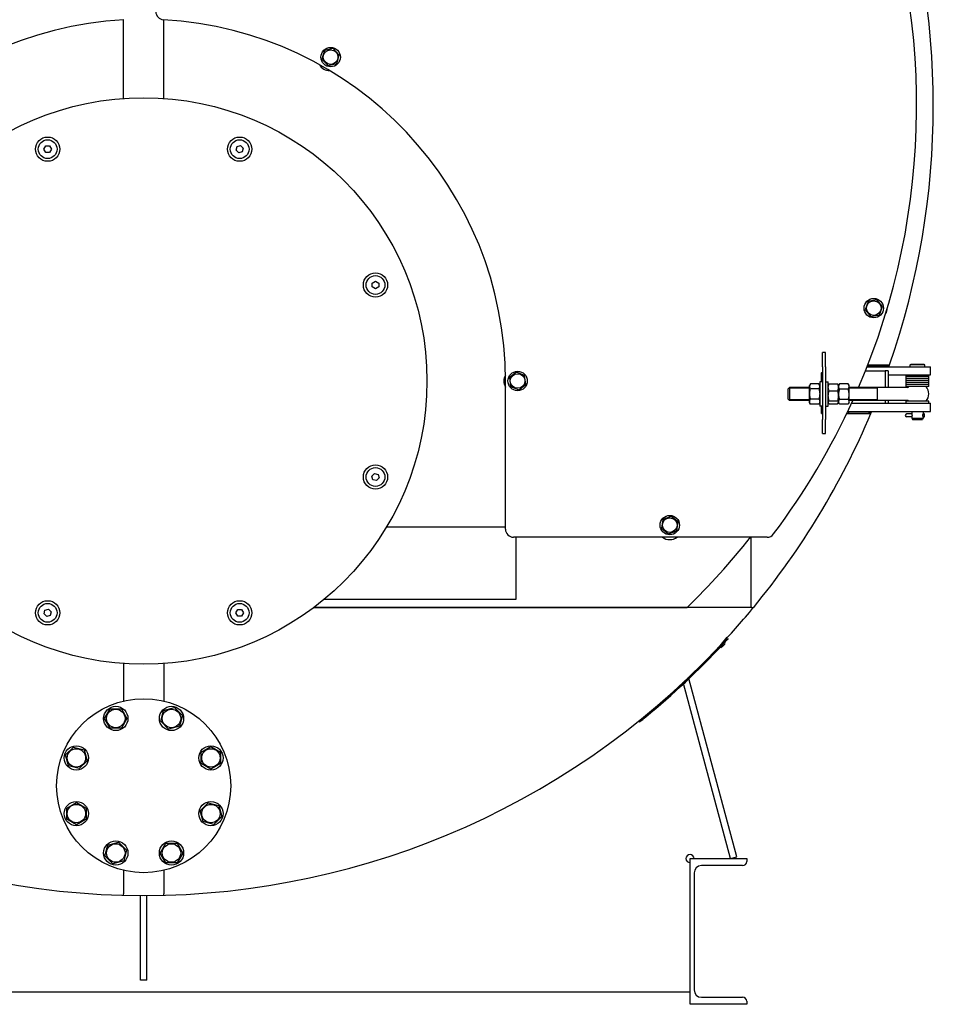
# Model space of a CAD drawing. Header units: millimetres. Extents: x -6676 to 979, y -3974 to 1114.
# Tile 15 of 18: x -153 to 976, y -1114 to 103. Entities that reach past the tile are written whole.
import ezdxf

# ---------------------------------------------------------------- set-up
doc = ezdxf.new("R2010")
doc.units = ezdxf.units.MM
doc.linetypes.add('K5LT_BASIC', pattern=[0])
doc.linetypes.add('K5LT_THIN', pattern=[0])
for name, color, linetype, true_color in [('(c)Креп', 7, 'Continuous', 0xc0c0c0), ('(c)Серый', 7, 'Continuous', 0xc0c0c0), ('(c)Синий', 7, 'Continuous', 0x004080), ('Системный слой (1)', 7, 'Continuous', 0x282828)]:
    doc.layers.add(name, color=color, linetype=linetype, true_color=true_color)

# ---------------------------------------------------------------- blocks, each defined once
blk = doc.blocks.new('U4')
at = {"layer": 'Системный слой (1)', "color": 150, "linetype": 'K5LT_BASIC', "lineweight": 30, "true_color": 0x0080ff}
for p, q in [((956, -345.5), (942, -345.5)), ((970, -345.5), (956, -345.5))]:
    blk.add_line(p, q, dxfattribs=at)
blk = doc.blocks.new('U5')
at = {"layer": 'Системный слой (1)', "color": 150, "linetype": 'K5LT_BASIC', "lineweight": 30, "true_color": 0x0080ff}
for p, q in [((956, -343), (942, -343)), ((970, -343), (956, -343))]:
    blk.add_line(p, q, dxfattribs=at)
blk = doc.blocks.new('U7')
at = {"layer": 'Системный слой (1)', "color": 150, "linetype": 'K5LT_BASIC', "lineweight": 30, "true_color": 0x0080ff}
for start, end in [(19.2008, 19.3256), (340.6744, 340.7992)]:
    blk.add_arc((0, -3.5), 973, start, end, dxfattribs=at)
blk = doc.blocks.new('U8')
at = {"layer": 'Системный слой (1)', "color": 150, "linetype": 'K5LT_BASIC', "lineweight": 30, "true_color": 0x0080ff}
for start, end in [(202.8605, 202.9884), (337.0116, 337.1395)]:
    blk.add_arc((0, -3.5), 973, start, end, dxfattribs=at)
blk = doc.blocks.new('U13')
at = {"layer": '(c)Серый', "color": 150, "linetype": 'K5LT_BASIC', "lineweight": 30, "true_color": 0x0080ff}
for radius, start, end in [(975.5, 219.46, 223.0082), (975.6, 223.3323, 271.4685)]:
    blk.add_arc((0, -3.5), radius, start, end, dxfattribs=at)
blk = doc.blocks.new('U14')
at = {"layer": '(c)Креп', "color": 150, "linetype": 'K5LT_BASIC', "lineweight": 30, "true_color": 0x0080ff}
for p, q in [((835.5, -344.5), (835.5, -359.5)), ((835.5, -359.5), (835.5, -374.5))]:
    blk.add_line(p, q, dxfattribs=at)
blk = doc.blocks.new('U27')
at = {"layer": 'Системный слой (1)', "color": 150, "linetype": 'K5LT_BASIC', "lineweight": 30, "true_color": 0x0080ff}
for p, q in [((956, -350.5), (942, -350.5)), ((970, -350.5), (956, -350.5))]:
    blk.add_line(p, q, dxfattribs=at)
blk = doc.blocks.new('U28')
at = {"layer": 'Системный слой (1)', "color": 150, "linetype": 'K5LT_BASIC', "lineweight": 30, "true_color": 0x0080ff}
for p, q in [((956, -348), (942, -348)), ((970, -348), (956, -348))]:
    blk.add_line(p, q, dxfattribs=at)
blk = doc.blocks.new('U31')
at = {"layer": 'Системный слой (1)', "color": 150, "linetype": 'K5LT_BASIC', "lineweight": 30, "true_color": 0x0080ff}
for p, q in [((956, -348), (942, -348)), ((970, -348), (956, -348))]:
    blk.add_line(p, q, dxfattribs=at)
blk = doc.blocks.new('U32')
at = {"layer": 'Системный слой (1)', "color": 150, "linetype": 'K5LT_BASIC', "lineweight": 30, "true_color": 0x0080ff}
for p, q in [((956, -345.5), (942, -345.5)), ((970, -345.5), (956, -345.5))]:
    blk.add_line(p, q, dxfattribs=at)
blk = doc.blocks.new('U36')
at = {"layer": '(c)Креп', "color": 150, "linetype": 'K5LT_BASIC', "lineweight": 30, "true_color": 0x0080ff}
for p, q in [((858.5, -349.1), (858.5, -349.3)), ((858.5, -349.3), (858.5, -370))]:
    blk.add_line(p, q, dxfattribs=at)
blk = doc.blocks.new('U37')
at = {"layer": '(c)Креп', "color": 150, "linetype": 'K5LT_BASIC', "lineweight": 30, "true_color": 0x0080ff}
for p, q in [((857.2, -367.9), (857.9, -369)), ((857.4, -371.7), (857.2, -371.9)), ((857.7, -371.4), (857.4, -371.7)), ((857.8, -371.1), (857.7, -371.4)), ((858.2, -370), (857.8, -371.1)), ((857.9, -369), (858.2, -370))]:
    blk.add_line(p, q, dxfattribs=at)
blk = doc.blocks.new('U38')
at = {"layer": '(c)Креп', "color": 150, "linetype": 'K5LT_BASIC', "lineweight": 30, "true_color": 0x0080ff}
for p, q in [((845.9, -369.3), (846.5, -368.3)), ((845.9, -370.4), (845.9, -369.3)), ((846.2, -371.1), (845.9, -370.4)), ((846.3, -371.4), (846.2, -371.1)), ((846.6, -371.7), (846.3, -371.4)), ((846.5, -368.3), (846.8, -367.9)), ((846.8, -371.9), (846.6, -371.7))]:
    blk.add_line(p, q, dxfattribs=at)
blk = doc.blocks.new('U43')
at = {"layer": 'Системный слой (1)', "color": 150, "linetype": 'K5LT_BASIC', "lineweight": 30, "true_color": 0x0080ff}
for start, end in [(22.7927, 22.8246), (19.1711, 19.3268), (340.6732, 340.8289)]:
    blk.add_arc((0, -3.5), 974.5, start, end, dxfattribs=at)
blk = doc.blocks.new('U44')
at = {"layer": 'Системный слой (1)', "color": 150, "linetype": 'K5LT_BASIC', "lineweight": 30, "true_color": 0x0080ff}
for start, end in [(22.7791, 22.811), (19.1599, 19.3155), (340.6845, 340.8401)]:
    blk.add_arc((0, -3.5), 975, start, end, dxfattribs=at)
blk = doc.blocks.new('U60')
at = {"layer": 'Системный слой (1)', "color": 150, "linetype": 'K5LT_BASIC', "lineweight": 30, "true_color": 0x0080ff}
for p, q in [((956, -343), (942, -343)), ((970, -343), (956, -343))]:
    blk.add_line(p, q, dxfattribs=at)
blk = doc.blocks.new('U61')
at = {"layer": 'Системный слой (1)', "color": 150, "linetype": 'K5LT_BASIC', "lineweight": 30, "true_color": 0x0080ff}
for p, q in [((956, -340.5), (942, -340.5)), ((970, -340.5), (956, -340.5))]:
    blk.add_line(p, q, dxfattribs=at)
blk = doc.blocks.new('U62')
at = {"layer": '(c)Креп', "color": 150, "linetype": 'K5LT_BASIC', "lineweight": 30, "true_color": 0x0080ff}
for q in [(845.5, -344.5), (845.5, -374.5)]:
    blk.add_line((845.5, -374.5), q, dxfattribs=at)
blk = doc.blocks.new('U67')
at = {"layer": 'Системный слой (1)', "color": 150, "linetype": 'K5LT_BASIC', "lineweight": 30, "true_color": 0x0080ff}
for p, q in [((673.5, -710.5), (673.3, -709.5)), ((732.7, -931.4), (673.7, -711.1))]:
    blk.add_line(p, q, dxfattribs=at)
blk = doc.blocks.new('U68')
at = {"layer": 'Системный слой (1)', "color": 150, "linetype": 'K5LT_BASIC', "lineweight": 30, "true_color": 0x0080ff}
for p, q in [((666.9, -716.8), (666.6, -715.7)), ((725, -933.5), (667.1, -717.4))]:
    blk.add_line(p, q, dxfattribs=at)
blk = doc.blocks.new('U73')
at = {"layer": 'Системный слой (1)', "color": 150, "linetype": 'K5LT_BASIC', "lineweight": 30, "true_color": 0x0080ff}
for p, q in [((956, -340.5), (942, -340.5)), ((970, -340.5), (956, -340.5))]:
    blk.add_line(p, q, dxfattribs=at)
blk = doc.blocks.new('U74')
at = {"layer": 'Системный слой (1)', "color": 150, "linetype": 'K5LT_BASIC', "lineweight": 30, "true_color": 0x0080ff}
for p, q in [((956, -338), (942, -338)), ((970, -338), (956, -338))]:
    blk.add_line(p, q, dxfattribs=at)
blk = doc.blocks.new('U85')
at = {"layer": '(c)Креп', "color": 150, "linetype": 'K5LT_BASIC', "lineweight": 30, "true_color": 0x0080ff}
for p, q in [((822.9, -348.9), (823.8, -346.8)), ((822.9, -351), (822.9, -348.9)), ((823.8, -353.1), (822.9, -351)), ((823.8, -346.8), (823.8, -346.8))]:
    blk.add_line(p, q, dxfattribs=at)
blk = doc.blocks.new('U86')
at = {"layer": '(c)Креп', "color": 150, "linetype": 'K5LT_BASIC', "lineweight": 30, "true_color": 0x0080ff}
for p, q in [((834.2, -346.8), (834.2, -346.8)), ((834.2, -346.8), (835.1, -348.9)), ((835.1, -351), (834.2, -353.1)), ((835.1, -348.9), (835.1, -351))]:
    blk.add_line(p, q, dxfattribs=at)
blk = doc.blocks.new('U90')
at = {"layer": '(c)Серый', "color": 150, "linetype": 'K5LT_BASIC', "lineweight": 30, "true_color": 0x0080ff}
for p, q in [((-210, -623.5), (-671, -623.5)), ((671, -623.5), (210, -623.5))]:
    blk.add_line(p, q, dxfattribs=at)
blk = doc.blocks.new('U91')
at = {"layer": '(c)Серый', "color": 150, "linetype": 'K5LT_BASIC', "lineweight": 30, "true_color": 0x0080ff}
for p, q in [((-708.8, -673), (-710, -673)), ((710, -673), (708.8, -673))]:
    blk.add_line(p, q, dxfattribs=at)
blk = doc.blocks.new('U92')
at = {"layer": 'Системный слой (1)', "color": 150, "linetype": 'K5LT_BASIC', "lineweight": 30, "true_color": 0x0080ff}
for p, q in [((956, -323), (947.6, -323)), ((964.4, -323), (956, -323))]:
    blk.add_line(p, q, dxfattribs=at)
blk = doc.blocks.new('U93')
at = {"layer": 'Системный слой (1)', "color": 150, "linetype": 'K5LT_BASIC', "lineweight": 30, "true_color": 0x0080ff}
for p, q in [((956, -323.6), (947, -323.6)), ((965, -323.6), (956, -323.6))]:
    blk.add_line(p, q, dxfattribs=at)
blk = doc.blocks.new('U94')
at = {"layer": 'Системный слой (1)', "color": 150, "linetype": 'K5LT_BASIC', "lineweight": 30, "true_color": 0x0080ff}
for p, q in [((963, -381), (963, -384)), ((963, -388), (963, -389.4))]:
    blk.add_line(p, q, dxfattribs=at)
blk = doc.blocks.new('U95')
at = {"layer": 'Системный слой (1)', "color": 150, "linetype": 'K5LT_BASIC', "lineweight": 30, "true_color": 0x0080ff}
for p, q in [((949, -381), (949, -384)), ((949, -388), (949, -389.4))]:
    blk.add_line(p, q, dxfattribs=at)
blk = doc.blocks.new('U96')
at = {"layer": 'Системный слой (1)', "color": 150, "linetype": 'K5LT_BASIC', "lineweight": 30, "true_color": 0x0080ff}
for p, q in [((949, -384.2), (949, -384)), ((949, -384), (949.1, -384.2)), ((949.2, -387.2), (949, -387.9)), ((949, -387.9), (949, -387.9)), ((949.1, -384.2), (949.2, -385.1)), ((949.2, -385.1), (949.3, -386)), ((949.3, -386), (949.2, -387.2))]:
    blk.add_line(p, q, dxfattribs=at)
blk = doc.blocks.new('U97')
at = {"layer": 'Системный слой (1)', "color": 150, "linetype": 'K5LT_BASIC', "lineweight": 30, "true_color": 0x0080ff}
for p, q in [((962.7, -386), (962.8, -384.8)), ((962.8, -386.9), (962.7, -386)), ((962.8, -384.8), (963, -384.1)), ((962.9, -387.8), (962.8, -386.9)), ((963, -388), (962.9, -387.8)), ((963, -384.1), (963, -384.2)), ((963, -387.9), (963, -388))]:
    blk.add_line(p, q, dxfattribs=at)
blk = doc.blocks.new('U104')
at = {"layer": 'Системный слой (1)', "color": 150, "linetype": 'K5LT_BASIC', "lineweight": 30, "true_color": 0x0080ff}
for p, q in [((949, -384.2), (949, -384.2)), ((963, -384.2), (963, -384.2))]:
    blk.add_line(p, q, dxfattribs=at)
blk = doc.blocks.new('U105')
at = {"layer": 'Системный слой (1)', "color": 150, "linetype": 'K5LT_BASIC', "lineweight": 30, "true_color": 0x0080ff}
for p, q in [((949, -387.9), (949, -387.9)), ((963, -387.9), (963, -387.9))]:
    blk.add_line(p, q, dxfattribs=at)
blk = doc.blocks.new('U106')
at = {"layer": 'Системный слой (1)', "color": 150, "linetype": 'K5LT_BASIC', "lineweight": 30, "true_color": 0x0080ff}
for p, q in [((949, -384.2), (949, -384.2)), ((949, -387.8), (949, -387.9))]:
    blk.add_line(p, q, dxfattribs=at)
blk = doc.blocks.new('U107')
at = {"layer": 'Системный слой (1)', "color": 150, "linetype": 'K5LT_BASIC', "lineweight": 30, "true_color": 0x0080ff}
for p, q in [((963, -387.9), (963.1, -387.9)), ((963.1, -387.9), (963.3, -387.9)), ((963.3, -387.9), (963.4, -387.9))]:
    blk.add_line(p, q, dxfattribs=at)
blk = doc.blocks.new('U109')
at = {"layer": 'Системный слой (1)', "color": 150, "linetype": 'K5LT_BASIC', "lineweight": 30, "true_color": 0x0080ff}
for p, q in [((717.8, -668.4), (715, -671.5)), ((715, -671.5), (714.5, -672.1))]:
    blk.add_line(p, q, dxfattribs=at)
blk = doc.blocks.new('U113')
at = {"layer": '(c)Креп', "color": 150, "linetype": 'K5LT_BASIC', "lineweight": 30, "true_color": 0x0080ff}
for p, q in [((858.9, -370), (859, -368.2)), ((859.6, -371.8), (858.9, -370)), ((859, -368.2), (859.8, -366.5)), ((859.6, -371.9), (859.6, -371.8)), ((859.7, -372.1), (859.6, -371.9)), ((859.8, -372.2), (859.7, -372.1))]:
    blk.add_line(p, q, dxfattribs=at)
blk = doc.blocks.new('U114')
at = {"layer": '(c)Креп', "color": 150, "linetype": 'K5LT_BASIC', "lineweight": 30, "true_color": 0x0080ff}
for p, q in [((870.2, -366.5), (871, -368.2)), ((870.3, -372.1), (870.2, -372.2)), ((870.4, -371.9), (870.3, -372.1)), ((871.1, -370), (870.4, -371.8)), ((870.4, -371.8), (870.4, -371.9)), ((871, -368.2), (871.1, -370))]:
    blk.add_line(p, q, dxfattribs=at)
blk = doc.blocks.new('U129')
at = {"layer": '(c)Серый', "color": 150, "linetype": 'K5LT_BASIC', "lineweight": 30, "true_color": 0x0080ff}
for start, end in [(22.7655, 22.7974), (19.1486, 19.3041), (340.6959, 340.8514), (337.0751, 337.2345)]:
    blk.add_arc((0, -3.5), 975.5, start, end, dxfattribs=at)
blk = doc.blocks.new('U130')
at = {"layer": 'Системный слой (1)', "color": 150, "linetype": 'K5LT_BASIC', "lineweight": 30, "true_color": 0x0080ff}
for p, q in [((956, -368.5), (942, -368.5)), ((970, -368.5), (956, -368.5))]:
    blk.add_line(p, q, dxfattribs=at)
blk = doc.blocks.new('U150')
at = {"layer": 'Системный слой (1)', "color": 150, "linetype": 'K5LT_BASIC', "lineweight": 30, "true_color": 0x0080ff}
for start, end in [(340.4763, 340.5078), (336.9391, 336.9713)]:
    blk.add_arc((0, -3.5), 965, start, end, dxfattribs=at)
blk = doc.blocks.new('U152')
at = {"layer": 'Системный слой (1)', "color": 150, "linetype": 'K5LT_BASIC', "lineweight": 30, "true_color": 0x0080ff}
for start, end in [(340.4341, 340.4657), (336.8884, 336.9207)]:
    blk.add_arc((0, -3.5), 963, start, end, dxfattribs=at)
blk = doc.blocks.new('U157')
at = {"layer": '(c)Синий', "color": 150, "linetype": 'K5LT_BASIC', "lineweight": 30, "true_color": 0x0080ff}
for start, end in [(336.7057, 22.4464), (323.0477, 335.5665)]:
    blk.add_arc((75, -3.5), 880, start, end, dxfattribs=at)
blk = doc.blocks.new('U158')
at = {"layer": '(c)Синий', "color": 150, "linetype": 'K5LT_BASIC', "lineweight": 30, "true_color": 0x0080ff}
for p, q in [((837.5, -344.5), (837.5, -333.5)), ((837.5, -383.5), (837.5, -374.5))]:
    blk.add_line(p, q, dxfattribs=at)
blk = doc.blocks.new('U163')
at = {"layer": 'Системный слой (1)', "color": 150, "linetype": 'K5LT_BASIC', "lineweight": 30, "true_color": 0x0080ff}
for p, q in [((956, -338), (942, -338)), ((970, -338), (956, -338))]:
    blk.add_line(p, q, dxfattribs=at)
blk = doc.blocks.new('U166')
at = {"layer": '(c)Креп', "color": 150, "linetype": 'K5LT_BASIC', "lineweight": 30, "true_color": 0x0080ff}
for p, q in [((822.5, -367.5), (798, -367.5)), ((943.3, -367.5), (871.5, -367.5))]:
    blk.add_line(p, q, dxfattribs=at)
blk = doc.blocks.new('U167')
at = {"layer": '(c)Креп', "color": 150, "linetype": 'K5LT_BASIC', "lineweight": 30, "true_color": 0x0080ff}
for p, q in [((822.5, -351.5), (798, -351.5)), ((943.3, -351.5), (871.5, -351.5))]:
    blk.add_line(p, q, dxfattribs=at)
blk = doc.blocks.new('U168')
at = {"layer": '(c)Креп', "color": 150, "linetype": 'K5LT_BASIC', "lineweight": 30, "true_color": 0x0080ff}
for start, end in [(139.9948, 140.4788), (0, 40.0052)]:
    blk.add_arc((956, -359.5), 14, start, end, dxfattribs=at)
blk = doc.blocks.new('U169')
at = {"layer": '(c)Креп', "color": 150, "linetype": 'K5LT_BASIC', "lineweight": 30, "true_color": 0x0080ff}
for start, end in [(319.9948, 0), (219.5212, 220.0052)]:
    blk.add_arc((956, -359.5), 14, start, end, dxfattribs=at)
blk = doc.blocks.new('U170')
at = {"layer": '(c)Креп', "color": 150, "linetype": 'K5LT_BASIC', "lineweight": 30, "true_color": 0x0080ff}
for p, q in [((796, -353.5), (796, -359.5)), ((796, -359.5), (796, -365.5))]:
    blk.add_line(p, q, dxfattribs=at)
blk = doc.blocks.new('U171')
at = {"layer": '(c)Креп', "color": 150, "linetype": 'K5LT_BASIC', "lineweight": 30, "true_color": 0x0080ff}
for p, q in [((798, -351.5), (798, -359.5)), ((798, -359.5), (798, -367.5))]:
    blk.add_line(p, q, dxfattribs=at)
blk = doc.blocks.new('U172')
at = {"layer": '(c)Креп', "color": 7, "linetype": 'K5LT_THIN', "lineweight": 15}
for p, q in [((822.5, -366.5), (798, -366.5)), ((906, -366.5), (871.5, -366.5))]:
    blk.add_line(p, q, dxfattribs=at)
blk = doc.blocks.new('U173')
at = {"layer": '(c)Креп', "color": 7, "linetype": 'K5LT_THIN', "lineweight": 15}
for p, q in [((822.5, -352.5), (798, -352.5)), ((906, -352.5), (871.5, -352.5))]:
    blk.add_line(p, q, dxfattribs=at)
blk = doc.blocks.new('U208')
at = {"layer": 'Системный слой (1)', "color": 150, "linetype": 'K5LT_BASIC', "lineweight": 30, "true_color": 0x0080ff}
blk.add_arc((75, -3.5), 850, 333.7741, 333.9271, dxfattribs=at)
blk = doc.blocks.new('U209')
at = {"layer": '(c)Серый', "color": 150, "linetype": 'K5LT_BASIC', "lineweight": 30, "true_color": 0x0080ff}
for radius, start, end in [(975.5, 316.9918, 320.54), (975.6, 268.5315, 316.6677)]:
    blk.add_arc((0, -3.5), radius, start, end, dxfattribs=at)
blk = doc.blocks.new('U218')
at = {"layer": 'Системный слой (1)', "color": 150, "linetype": 'K5LT_BASIC', "lineweight": 30, "true_color": 0x0080ff}
for start, end in [(157.1395, 157.1714), (22.8286, 22.8605), (160.6432, 160.6744), (19.3256, 19.3568), (199.3256, 199.3568), (340.6432, 340.6744), (202.8286, 202.8605), (337.1395, 337.1714)]:
    blk.add_arc((0, -3.5), 973, start, end, dxfattribs=at)
blk = doc.blocks.new('U220')
at = {"layer": 'Системный слой (1)', "color": 150, "linetype": 'K5LT_BASIC', "lineweight": 30, "true_color": 0x0080ff}
for p, q in [((919.7, -331), (919.7, -351.5)), ((919.7, -367.5), (919.7, -371))]:
    blk.add_line(p, q, dxfattribs=at)
blk = doc.blocks.new('U221')
at = {"layer": 'Системный слой (1)', "color": 150, "linetype": 'K5LT_BASIC', "lineweight": 30, "true_color": 0x0080ff}
for p, q in [((916.2, -331), (916.2, -351.5)), ((916.2, -367.5), (916.2, -371))]:
    blk.add_line(p, q, dxfattribs=at)

msp = doc.modelspace()

# ---------------------------------------------------------------- linework, layer by layer
at = {"layer": '(c)Креп', "color": 150, "linetype": 'K5LT_BASIC', "lineweight": 30, "true_color": 0x0080ff}
for p, q in [((223.5, 64.6), (220.3, 54.1)), ((234.1, 67.1), (223.5, 64.6)), ((241.7, 59.1), (234.1, 67.1)), ((220.3, 54.1), (227.9, 46.1)), ((238.5, 48.6), (241.7, 59.1)), ((227.9, 46.1), (238.5, 48.6)), ((-123.3, -57.1), (-120.9, -53.1)), ((-120.9, -61.1), (-123.3, -57.1)), ((-120.9, -53.1), (-116.3, -53.1)), ((-116.3, -53.1), (-114, -57.1)), ((-114, -57.1), (-116.3, -61.1)), ((114.2, -58.3), (115.4, -53.8)), ((117.4, -61.6), (114.2, -58.3)), ((115.4, -53.8), (119.8, -52.6)), ((121.9, -60.4), (117.4, -61.6)), ((119.8, -52.6), (123.1, -55.9)), ((123.1, -55.9), (121.9, -60.4)), ((-116.3, -61.1), (-120.9, -61.1)), ((282.4, -222.6), (286.4, -220.2)), ((282.4, -227.2), (282.4, -222.6)), ((286.4, -229.5), (282.4, -227.2)), ((286.4, -220.2), (290.4, -222.6)), ((290.4, -227.2), (286.4, -229.5)), ((290.4, -222.6), (290.4, -227.2)), ((905.8, -243.2), (895, -245.1)), ((912.8, -251.6), (905.8, -243.2)), ((895, -245.1), (891.2, -255.4)), ((891.2, -255.4), (898.3, -263.8)), ((909.1, -261.9), (912.8, -251.6)), ((898.3, -263.8), (909.1, -261.9)), ((460.6, -332.6), (451.9, -339.2)), ((451.9, -339.2), (453.3, -350.1)), ((470.7, -336.9), (460.6, -332.6)), ((472.1, -347.8), (470.7, -336.9)), ((453.3, -350.1), (463.4, -354.4)), ((463.4, -354.4), (472.1, -347.8)), ((796, -353.5), (798, -351.5)), ((823.8, -346.8), (822.5, -349.1)), ((822.5, -370), (822.5, -349.1)), ((834.2, -346.8), (823.8, -346.8)), ((835.5, -349.1), (834.2, -346.8)), ((838.5, -344.5), (835.5, -344.5)), ((842.5, -344.5), (845.5, -344.5)), ((845.5, -349.1), (846.2, -347.9)), ((846.8, -347.1), (857.2, -347.1)), ((857.8, -347.9), (858.5, -349.1)), ((859.6, -347.2), (858.5, -349.1)), ((858.5, -370), (858.5, -349.1)), ((870.2, -346.8), (859.8, -346.8)), ((871.5, -349.1), (870.4, -347.2)), ((871.5, -370), (871.5, -349.1)), ((906, -351.5), (906, -359.5)), ((834.2, -353.1), (823.8, -353.1)), ((846.8, -355.5), (857.2, -355.5)), ((870.2, -353.8), (859.8, -353.8)), ((906, -359.5), (906, -367.5)), ((796, -365.5), (798, -367.5)), ((823.8, -372.2), (822.5, -370)), ((834.2, -365.8), (823.8, -365.8)), ((834.2, -372.2), (823.8, -372.2)), ((835.5, -370), (834.2, -372.2)), ((838.5, -374.5), (835.5, -374.5)), ((842.5, -374.5), (845.5, -374.5)), ((845.5, -370), (846.2, -371.1)), ((846.8, -367.9), (857.2, -367.9)), ((846.8, -371.9), (857.2, -371.9)), ((857.8, -371.1), (858.5, -370)), ((859.6, -371.8), (858.5, -370)), ((870.2, -366.5), (859.8, -366.5)), ((870.2, -372.2), (859.8, -372.2)), ((871.5, -370), (870.4, -371.8)), ((281.9, -460.9), (285.2, -457.7)), ((283.1, -465.4), (281.9, -460.9)), ((285.2, -457.7), (289.7, -458.9)), ((289.7, -458.9), (290.9, -463.3)), ((287.6, -466.6), (283.1, -465.4)), ((290.9, -463.3), (287.6, -466.6)), ((651.7, -510.7), (641.5, -514.6)), ((660.2, -517.6), (651.7, -510.7)), ((641.5, -514.6), (639.8, -525.4)), ((658.5, -528.4), (660.2, -517.6)), ((639.8, -525.4), (648.3, -532.3)), ((648.3, -532.3), (658.5, -528.4)), ((-123.1, -631.1), (-121.9, -626.6)), ((-119.8, -634.4), (-123.1, -631.1)), ((-121.9, -626.6), (-117.4, -625.4)), ((-117.4, -625.4), (-114.2, -628.7)), ((-114.2, -628.7), (-115.4, -633.2)), ((114, -629.9), (116.3, -625.9)), ((116.3, -633.9), (114, -629.9)), ((116.3, -625.9), (120.9, -625.9)), ((120.9, -625.9), (123.3, -629.9)), ((123.3, -629.9), (120.9, -633.9)), ((-115.4, -633.2), (-119.8, -634.4)), ((120.9, -633.9), (116.3, -633.9)), ((-48.3, -760.4), (-41.4, -748.4)), ((-41.4, -748.4), (-27.5, -748.4)), ((-27.5, -748.4), (-20.6, -760.4)), ((21.1, -763.9), (24.6, -750.6)), ((24.6, -750.6), (38, -747)), ((38, -747), (47.8, -756.8)), ((-41.4, -772.4), (-48.3, -760.4)), ((-20.6, -760.4), (-27.5, -772.4)), ((30.9, -773.7), (21.1, -763.9)), ((47.8, -756.8), (44.2, -770.1)), ((-27.5, -772.4), (-41.4, -772.4)), ((44.2, -770.1), (30.9, -773.7)), ((-96.5, -805.5), (-86.7, -795.7)), ((-86.7, -795.7), (-73.4, -799.3)), ((-73.4, -799.3), (-69.8, -812.6)), ((71.1, -802.1), (83.1, -795.2)), ((71.1, -816), (71.1, -802.1)), ((83.1, -795.2), (95.1, -802.1)), ((95.1, -802.1), (95.1, -816)), ((-92.9, -818.9), (-96.5, -805.5)), ((-69.8, -812.6), (-79.6, -822.4)), ((-79.6, -822.4), (-92.9, -818.9)), ((83.1, -822.9), (71.1, -816)), ((95.1, -816), (83.1, -822.9)), ((-95.1, -871), (-83.1, -864.1)), ((-95.1, -884.9), (-95.1, -871)), ((-83.1, -864.1), (-71.1, -871)), ((-71.1, -871), (-71.1, -884.9)), ((69.8, -874.4), (79.6, -864.6)), ((73.4, -887.7), (69.8, -874.4)), ((79.6, -864.6), (92.9, -868.1)), ((92.9, -868.1), (96.5, -881.5)), ((-83.1, -891.8), (-95.1, -884.9)), ((-71.1, -884.9), (-83.1, -891.8)), ((86.7, -891.3), (73.4, -887.7)), ((96.5, -881.5), (86.7, -891.3)), ((-47.8, -930.2), (-44.2, -916.9)), ((-44.2, -916.9), (-30.9, -913.3)), ((-30.9, -913.3), (-21.1, -923.1)), ((-21.1, -923.1), (-24.6, -936.4)), ((20.6, -926.6), (27.5, -914.6)), ((27.5, -914.6), (41.4, -914.6)), ((41.4, -914.6), (48.3, -926.6)), ((-38, -940), (-47.8, -930.2)), ((-24.6, -936.4), (-38, -940)), ((27.5, -938.6), (20.6, -926.6)), ((48.3, -926.6), (41.4, -938.6)), ((41.4, -938.6), (27.5, -938.6))]:
    msp.add_line(p, q, dxfattribs=at)
at = {"layer": '(c)Креп', "color": 7, "linetype": 'K5LT_THIN', "lineweight": 15}
for p, q in [((798, -352.5), (797, -352.5)), ((798, -366.5), (797, -366.5))]:
    msp.add_line(p, q, dxfattribs=at)
at = {"layer": '(c)Креп', "color": 150, "linetype": 'K5LT_BASIC', "lineweight": 30, "true_color": 0x0080ff}
for centre, radius in [((231, 56.6), 9.03), ((-118.6, -57.1), 11.6), ((118.6, -57.1), 11.6), ((286.4, -224.9), 11.6), ((902, -253.5), 9.03), ((462, -343.5), 9.03), ((286.4, -462.1), 11.6), ((650, -521.5), 9.03), ((-118.6, -629.9), 11.6), ((118.6, -629.9), 11.6), ((-34.4, -760.4), 15), ((-34.4, -760.4), 11.4), ((34.4, -760.4), 15), ((34.4, -760.4), 11.4), ((-83.1, -809.1), 15), ((-83.1, -809.1), 11.4), ((83.1, -809.1), 15), ((83.1, -809.1), 11.4), ((-83.1, -877.9), 15), ((83.1, -877.9), 15), ((-83.1, -877.9), 11.4), ((83.1, -877.9), 11.4), ((-34.4, -926.6), 15), ((34.4, -926.6), 15), ((-34.4, -926.6), 11.4), ((34.4, -926.6), 11.4)]:
    msp.add_circle(centre, radius, dxfattribs=at)
for centre, start, end in [((943.3, -349), 270, 320.4788), ((943.3, -370), 39.5212, 90)]:
    msp.add_arc(centre, 2.5, start, end, dxfattribs=at)
for points, knots in [([(846.8, -355.5), (846.7, -355.2), (846.5, -354.7), (846.2, -354), (846.1, -353.4), (845.9, -352.8), (845.9, -352.2), (845.8, -351.7), (845.8, -351.2), (845.8, -350.7), (845.9, -350.2), (846, -349.7), (846.1, -349.1), (846.4, -348.1), (846.6, -347.5), (846.8, -347.1)], [0, 0, 0, 0, 1.912449, 2.780687, 4.100621, 5.29978, 6.277542, 7.267519, 8.214858, 9.102067, 9.95816, 10.806592, 12.055167, 13.667644, 16, 16, 16, 16]), ([(846.8, -347.1), (846.7, -347.2), (846.4, -347.5), (846.2, -347.8), (846.2, -347.9)], [0, 0, 0, 0, 2.359455, 5, 5, 5, 5]), ([(857.2, -347.1), (857.3, -347.4), (857.5, -347.9), (857.8, -348.6), (857.9, -349.2), (858.1, -349.8), (858.1, -350.4), (858.2, -350.9), (858.2, -351.4), (858.2, -351.9), (858.1, -352.3), (858, -352.8), (857.9, -353.5), (857.6, -354.4), (857.4, -355.1), (857.2, -355.5)], [0, 0, 0, 0, 1.912449, 2.780687, 4.100621, 5.29978, 6.277542, 7.267519, 8.214858, 9.102067, 9.95816, 10.806592, 12.055167, 13.667644, 16, 16, 16, 16]), ([(857.8, -347.9), (857.8, -347.8), (857.6, -347.5), (857.3, -347.2), (857.2, -347.1)], [0, 0, 0, 0, 2.174034, 5, 5, 5, 5]), ([(859.8, -353.8), (859.7, -353.5), (859.4, -353.1), (859.2, -352.5), (859.1, -352), (858.9, -351.5), (858.9, -351.1), (858.8, -350.6), (858.8, -350.2), (858.8, -349.8), (858.9, -349.4), (859, -349), (859.1, -348.5), (859.4, -347.7), (859.6, -347.1), (859.8, -346.8)], [0, 0, 0, 0, 1.912449, 3.143264, 4.100621, 5.29978, 6.277542, 7.267519, 8.214858, 9.102067, 9.95816, 10.806592, 12.055167, 13.667644, 16, 16, 16, 16]), ([(870.2, -346.8), (870.3, -347.1), (870.6, -347.5), (870.8, -348.1), (870.9, -348.6), (871.1, -349.1), (871.1, -349.5), (871.2, -350), (871.2, -350.4), (871.2, -350.8), (871.1, -351.2), (871, -351.6), (870.9, -352.1), (870.6, -352.9), (870.4, -353.5), (870.2, -353.8)], [0, 0, 0, 0, 1.912449, 3.143264, 4.100621, 5.29978, 6.277542, 7.267519, 8.214858, 9.102067, 9.95816, 10.806592, 12.055167, 13.667644, 16, 16, 16, 16]), ([(823.8, -365.8), (823.7, -365.4), (823.5, -364.8), (823.3, -363.7), (823.1, -362.7), (823, -361.9), (822.9, -361.1), (822.8, -360.5), (822.8, -359.7), (822.8, -359), (822.9, -358.1), (822.9, -357.2), (823.1, -356.1), (823.4, -354.8), (823.6, -353.7), (823.8, -353.1)], [0, 0, 0, 0, 1.679816, 2.464254, 4.100621, 5.29978, 5.785161, 6.773962, 7.746893, 8.757247, 9.530451, 10.808294, 12.055167, 13.667644, 16, 16, 16, 16]), ([(834.2, -353.1), (834.3, -353.6), (834.5, -354.2), (834.7, -355.3), (834.9, -356.3), (835, -357.1), (835.1, -357.9), (835.2, -358.5), (835.2, -359.3), (835.2, -360), (835.1, -360.9), (835.1, -361.7), (834.9, -362.9), (834.6, -364.2), (834.4, -365.2), (834.2, -365.8)], [0, 0, 0, 0, 1.679816, 2.464254, 4.100621, 5.29978, 5.785161, 6.773962, 7.746893, 8.757247, 9.530451, 10.808294, 12.055167, 13.667644, 16, 16, 16, 16]), ([(846.8, -367.9), (846.7, -367.5), (846.5, -366.9), (846.3, -365.8), (846.1, -364.9), (846, -364), (845.9, -363.3), (845.8, -362.7), (845.8, -361.9), (845.8, -361.2), (845.9, -360.4), (845.9, -359.5), (846.1, -358.4), (846.4, -357.1), (846.6, -356.1), (846.8, -355.5)], [0, 0, 0, 0, 1.679816, 2.464254, 4.100621, 5.29978, 5.785161, 6.773962, 7.746893, 8.757247, 9.530451, 10.808294, 12.055167, 13.667644, 16, 16, 16, 16]), ([(857.2, -355.5), (857.3, -355.9), (857.5, -356.5), (857.7, -357.6), (857.9, -358.5), (858, -359.4), (858.1, -360.1), (858.2, -360.7), (858.2, -361.5), (858.2, -362.3), (858.1, -363.1), (858.1, -363.9), (857.9, -365), (857.6, -366.3), (857.4, -367.3), (857.2, -367.9)], [0, 0, 0, 0, 1.679816, 2.464254, 4.100621, 5.29978, 5.785161, 6.773962, 7.746893, 8.757247, 9.530451, 10.808294, 12.055167, 13.667644, 16, 16, 16, 16]), ([(859.8, -366.5), (859.7, -366), (859.5, -365.4), (859.3, -364.3), (859.1, -363.4), (859, -362.5), (858.9, -361.8), (858.8, -361.1), (858.8, -360.3), (858.8, -359.6), (858.9, -358.8), (858.9, -357.9), (859.1, -356.8), (859.4, -355.4), (859.6, -354.4), (859.8, -353.8)], [0, 0, 0, 0, 1.679816, 2.464254, 4.100621, 5.29978, 5.785161, 6.773962, 7.746893, 8.757247, 9.530451, 10.808294, 12.055167, 13.667644, 16, 16, 16, 16]), ([(870.2, -353.8), (870.3, -354.2), (870.5, -354.9), (870.7, -355.9), (870.9, -356.9), (871, -357.8), (871.1, -358.5), (871.2, -359.1), (871.2, -359.9), (871.2, -360.7), (871.1, -361.5), (871.1, -362.4), (870.9, -363.5), (870.6, -364.8), (870.4, -365.9), (870.2, -366.5)], [0, 0, 0, 0, 1.679816, 2.464254, 4.100621, 5.29978, 5.785161, 6.773962, 7.746893, 8.757247, 9.530451, 10.808294, 12.055167, 13.667644, 16, 16, 16, 16]), ([(823.8, -372.2), (823.6, -371.9), (823.4, -371.5), (823.1, -370.8), (823, -370.4), (822.9, -369.9), (822.8, -369.5), (822.8, -369.1), (822.8, -368.8), (822.9, -368.4), (822.9, -368), (823, -367.5), (823.3, -366.8), (823.6, -366.2), (823.8, -365.8)], [0, 0, 0, 0, 2.031939, 3.311633, 4.396645, 5.423589, 6.350589, 7.262712, 8.121744, 8.934797, 9.734458, 10.915408, 12.440477, 15, 15, 15, 15]), ([(834.2, -365.8), (834.4, -366.1), (834.6, -366.6), (834.9, -367.2), (835, -367.7), (835.1, -368.1), (835.2, -368.5), (835.2, -368.9), (835.2, -369.3), (835.1, -369.6), (835.1, -370), (835, -370.5), (834.7, -371.3), (834.4, -371.8), (834.2, -372.2)], [0, 0, 0, 0, 2.031939, 3.311633, 4.396645, 5.423589, 6.350589, 7.262712, 8.121744, 8.934797, 9.734458, 10.915408, 12.440477, 15, 15, 15, 15])]:
    msp.add_open_spline(points, degree=3, knots=knots, dxfattribs=at)
for points in [[(859.8, -346.8), (859.7, -346.9), (859.6, -347.1), (859.6, -347.2)], [(870.4, -347.2), (870.4, -347.1), (870.3, -346.9), (870.2, -346.8)]]:
    msp.add_open_spline(points, degree=3, dxfattribs=at)
at = {"layer": '(c)Серый', "color": 150, "linetype": 'K5LT_BASIC', "lineweight": 30, "true_color": 0x0080ff}
for p, q in [((-25, 5.6), (-25, 102.8)), ((25, 5.6), (25, 102.8)), ((894.8, -323.5), (919.9, -323.5)), ((919.9, -323.5), (921.6, -323.5)), ((868.7, -383.5), (896.8, -383.5)), ((896.8, -383.5), (898.5, -383.5)), ((300.2, -523.5), (447, -523.5)), ((460, -536.5), (460, -613.5)), ((750, -536.5), (750, -622)), ((460, -613.5), (222.7, -613.5)), ((210, -623.5), (671, -623.5)), ((751.2, -623.5), (671, -623.5)), ((751.2, -623.5), (753.2, -623.5)), ((710, -673), (721, -659.8)), ((-25, -692.6), (-25, -738.9)), ((25, -692.6), (25, -738.9)), ((-25, -948.1), (-25, -977.2)), ((25, -948.1), (25, -977.2)), ((-25, -978.7), (-25, -977.2)), ((25, -978.7), (25, -977.2))]:
    msp.add_line(p, q, dxfattribs=at)
for centre, radius, start, end in [((0, -3.5), 975.5, 340.8514, 19.1486), ((230, 54.9), 15, 210.543, 269.457), ((906.2, -253.5), 12.5, 326.8853, 359.636), ((460, -343.5), 15, 150.543, 209.9264), ((0, -3.5), 975.6, 320.54, 337.0751), ((650, -524.5), 15, 233.1301, 306.8699), ((60, 7.5), 878.4, 314.0788, 321.7324)]:
    msp.add_arc(centre, radius, start, end, dxfattribs=at)
at = {"layer": '(c)Синий', "color": 150, "linetype": 'K5LT_BASIC', "lineweight": 30, "true_color": 0x0080ff}
for p, q in [((842.5, -308.5), (838.5, -308.5)), ((838.5, -326.1), (838.5, -308.5)), ((842.5, -326.1), (842.5, -308.5)), ((838.5, -326.1), (838.5, -390.9)), ((842.5, -326.1), (842.5, -390.9)), ((838, -333), (838.5, -333)), ((447, -526.5), (447, -343.5)), ((838.5, -384), (838, -384)), ((838.5, -408.5), (838.5, -390.9)), ((842.5, -408.5), (842.5, -390.9)), ((838.5, -408.5), (842.5, -408.5)), ((770.2, -536.5), (457, -536.5))]:
    msp.add_line(p, q, dxfattribs=at)
for centre, radius, start, end in [((25, 112.8), 10, 180, 266.8641), ((0, -343.5), 447, 93.1359, 180), ((0, -343.5), 447, 0, 86.8641), ((838, -333.5), 0.5, 90, 180), ((75, -3.5), 836, 335.9273, 335.9623), ((838, -383.5), 0.5, 180, 270), ((457, -526.5), 10, 180, 270), ((770.2, -526.5), 10, 270, 323.0477)]:
    msp.add_arc(centre, radius, start, end, dxfattribs=at)
at = {"layer": 'Системный слой (1)', "color": 150, "linetype": 'K5LT_BASIC', "lineweight": 30, "true_color": 0x0080ff}
for p, q in [((893.8, -326), (942.1, -326)), ((918.2, -325.5), (894, -325.5)), ((942.1, -326), (972, -326)), ((947, -323.6), (947.6, -323)), ((947, -326), (947, -323.6)), ((965, -323.6), (964.4, -323)), ((965, -326), (965, -323.6)), ((972, -336), (972, -326)), ((891.8, -331), (916.2, -331)), ((919.7, -331), (916.2, -331)), ((919.7, -336), (942.1, -336)), ((942, -338), (942, -336)), ((942, -340.5), (942, -338)), ((942, -343), (942, -340.5)), ((942.1, -336), (972, -336)), ((970, -338), (970, -336)), ((970, -340.5), (970, -338)), ((970, -343), (970, -340.5)), ((942, -345.5), (942, -343)), ((942, -348), (942, -345.5)), ((942, -350.5), (942, -348)), ((970, -345.5), (970, -343)), ((970, -348), (970, -345.5)), ((970, -350.5), (970, -348)), ((874.6, -371), (943, -371)), ((942, -371), (942, -368.5)), ((943, -371), (972, -371)), ((970, -371), (970, -368.5)), ((972, -381), (972, -371)), ((871.6, -381.5), (869.7, -381.5)), ((869.9, -381), (943, -381)), ((871.6, -381.5), (896.6, -381.5)), ((945.5, -384.2), (942.8, -384.2)), ((945.5, -387.9), (942.8, -387.9)), ((943, -381), (972, -381)), ((949, -384.2), (945.5, -384.2)), ((949, -387.9), (945.5, -387.9)), ((964.8, -387.9), (964.8, -384.2)), ((949, -389.4), (963, -389.4)), ((949, -389.4), (949.9, -391)), ((949.9, -391), (962.1, -391)), ((963, -389.4), (962.1, -391)), ((715.4, -666.8), (716.1, -667.4)), ((721.5, -661.5), (721.9, -661.9)), ((712.7, -669.8), (713.3, -670.4)), ((612.7, -764.6), (612.3, -764.2)), ((675, -933.5), (745, -933.5)), ((675, -1113.5), (675, -933.5)), ((725, -933.5), (732.7, -931.4)), ((745, -933.5), (745, -937.2)), ((740, -942.2), (689.1, -942.2)), ((680.1, -951.2), (680.1, -1095.8)), ((-4, -1083.5), (-4, -979)), ((4, -1083.5), (4, -979)), ((4, -1083.5), (-4, -1083.5)), ((675, -1098.5), (-675, -1098.5)), ((689.1, -1104.8), (740, -1104.8)), ((745, -1113.5), (675, -1113.5)), ((745, -1109.8), (745, -1113.5))]:
    msp.add_line(p, q, dxfattribs=at)
for centre, radius in [((231, 56.6), 12), ((0, -343.5), 350), ((-118.6, -57.1), 15), ((118.6, -57.1), 15), ((286.4, -224.9), 15), ((902, -253.5), 12), ((462, -343.5), 12), ((286.4, -462.1), 15), ((650, -521.5), 12), ((-118.6, -629.9), 15), ((118.6, -629.9), 15), ((0, -843.5), 107.5)]:
    msp.add_circle(centre, radius, dxfattribs=at)
for centre, radius, start, end in [((0, -3.5), 950, 336.4218, 336.5534), ((0, -3.5), 974.4, 337.0478, 337.2073), ((0, -3.5), 975, 337.0615, 337.2209), ((942.8, -386), 1.85, 90, 270), ((964.8, -386), 1.85, 90, 270), ((0, -3.5), 976.5, 309.4205, 317.0465), ((0, -3.5), 976.5, 317.0465, 317.6331), ((0, -3.5), 977.1, 317.0465, 317.6331), ((716.6, -667.2), 1.7, 317.6331, 37.1307), ((0, -3.5), 977.1, 309.4205, 317.0465), ((713.2, -670.9), 1.7, 235.214, 317.6331), ((0, -3.5), 976.5, 308.8339, 309.4205), ((0, -3.5), 977.1, 308.8339, 309.4205), ((675, -933.5), 5, 0, 270), ((689.1, -951.2), 9, 90, 180), ((740, -937.2), 5, 270, 0), ((689.1, -1095.8), 9, 180, 270), ((740, -1109.8), 5, 0, 90)]:
    msp.add_arc(centre, radius, start, end, dxfattribs=at)
for points in [[(963, -384.2), (963.1, -384.2), (963.3, -384.2), (963.5, -384.2), (963.7, -384.2), (964, -384.2), (964.2, -384.2), (964.3, -384.2), (964.3, -384.2)], [(963, -387.9), (963.1, -387.9), (963.3, -387.9), (963.5, -387.9), (963.7, -387.8), (964, -387.8), (964.2, -387.8), (964.3, -387.8), (964.3, -387.8)]]:
    msp.add_open_spline(points, degree=3, knots=[0, 0, 0, 0, 1.615726, 3.192239, 4.726786, 6.159909, 7.875093, 9, 9, 9, 9], dxfattribs=at)

# ---------------------------------------------------------------- block references
at = {"layer": '(c)Креп'}
for name in ['U167', 'U171', 'U173', 'U85', 'U86', 'U14', 'U62', 'U36', 'U168', 'U170', 'U169', 'U172', 'U166', 'U38', 'U37', 'U113', 'U114']:
    msp.add_blockref(name, (0, 0), dxfattribs=at)
at = {"layer": '(c)Серый'}
for name in ['U129', 'U13', 'U90', 'U209', 'U91']:
    msp.add_blockref(name, (0, 0), dxfattribs=at)
at = {"layer": '(c)Синий'}
for name in ['U157', 'U158']:
    msp.add_blockref(name, (0, 0), dxfattribs=at)
at = {"layer": 'Системный слой (1)'}
for name in ['U208', 'U218', 'U43', 'U44', 'U7', 'U152', 'U150', 'U93', 'U92', 'U221', 'U220', 'U74', 'U163', 'U61', 'U73', 'U5', 'U60', 'U4', 'U32', 'U28', 'U31', 'U27', 'U130', 'U8', 'U95', 'U96', 'U104', 'U106', 'U105', 'U97', 'U94', 'U107', 'U109', 'U68', 'U67']:
    msp.add_blockref(name, (0, 0), dxfattribs=at)

doc.saveas('drawing.dxf')
